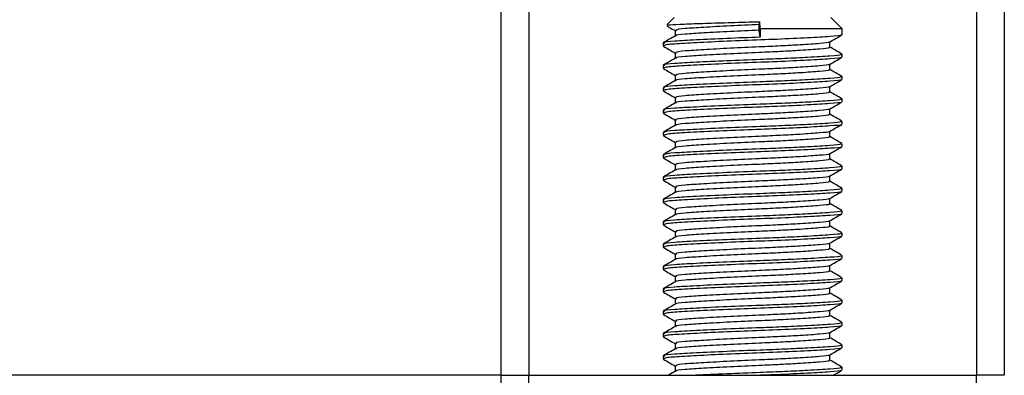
# Model space of a CAD drawing. Header units: millimetres. Extents: x 0 to 420, y 0 to 297.
# Tile 32 of 80: x 181.21 to 190.79, y 181.83 to 185.29. Entities that reach past the tile are written whole.
import ezdxf

# ---------------------------------------------------------------- set-up
doc = ezdxf.new("R2010")
doc.units = ezdxf.units.MM

msp = doc.modelspace()

# ---------------------------------------------------------------- linework, layer by layer
at = {"color": 7, "linetype": 'Continuous', "lineweight": 25}
for p, q in [((185.889, 251.5066), (185.889, 181.8293)), ((186.1612, 251.5066), (186.1612, 181.8293)), ((190.516, 251.5066), (190.516, 181.8293)), ((190.7882, 251.5066), (190.7882, 181.8293)), ((187.5765, 185.3132), (187.5058, 185.2425)), ((188.4039, 185.2452), (188.4081, 185.2733)), ((188.4141, 185.2043), (188.4081, 185.2733)), ((189.2095, 185.2043), (189.1007, 185.3132)), ((187.5855, 185.1875), (187.5855, 185.1346)), ((188.4039, 185.1907), (188.4039, 185.2452)), ((188.4141, 185.1227), (188.4039, 185.1907)), ((188.4141, 185.2043), (188.4141, 185.1227)), ((189.2095, 185.2043), (188.4141, 185.2043)), ((189.2095, 185.1468), (189.2095, 185.2043)), ((189.0917, 185.0242), (189.0917, 185.0773)), ((187.4676, 185.0652), (187.4676, 185.0379)), ((187.4688, 185.036), (187.4762, 185.0347)), ((187.5855, 184.9698), (187.5855, 184.9169)), ((189.2095, 184.929), (189.2095, 184.9562)), ((187.4676, 184.8474), (187.4676, 184.8201)), ((187.4688, 184.8182), (187.4762, 184.817)), ((189.0917, 184.8065), (189.0917, 184.8595)), ((187.5855, 184.752), (187.5855, 184.6992)), ((189.2095, 184.7113), (189.2095, 184.7385)), ((187.4676, 184.6297), (187.4676, 184.6024)), ((187.4688, 184.6005), (187.4762, 184.5993)), ((189.0917, 184.5887), (189.0917, 184.6418)), ((187.5855, 184.5343), (187.5855, 184.4814)), ((189.2095, 184.4935), (189.2095, 184.5208)), ((187.4676, 184.412), (187.4676, 184.3846)), ((189.0917, 184.371), (189.0917, 184.4241)), ((187.4688, 184.3827), (187.4762, 184.3815)), ((187.5855, 184.3165), (187.5855, 184.2637)), ((189.2095, 184.2758), (189.2095, 184.303)), ((187.4676, 184.1942), (187.4676, 184.1669)), ((187.4688, 184.165), (187.4762, 184.1638)), ((189.0917, 184.1532), (189.0917, 184.2063)), ((187.5855, 184.0988), (187.5855, 184.0459)), ((189.2095, 184.0581), (189.2095, 184.0853)), ((187.4676, 183.9765), (187.4676, 183.9491)), ((187.4688, 183.9472), (187.4762, 183.946)), ((189.0917, 183.9355), (189.0917, 183.9886)), ((187.5855, 183.8811), (187.5855, 183.8282)), ((189.2095, 183.8403), (189.2095, 183.8675)), ((187.4676, 183.7587), (187.4676, 183.7314)), ((189.0917, 183.7178), (189.0917, 183.7708)), ((187.4688, 183.7295), (187.4762, 183.7283)), ((187.5855, 183.6633), (187.5855, 183.6105)), ((189.2095, 183.6226), (189.2095, 183.6498)), ((189.0917, 183.5), (189.0917, 183.5531)), ((187.4676, 183.541), (187.4676, 183.5137)), ((187.4688, 183.5118), (187.4762, 183.5106)), ((187.5855, 183.4456), (187.5855, 183.3927)), ((189.2095, 183.4048), (189.2095, 183.4321)), ((187.4676, 183.3232), (187.4676, 183.2959)), ((187.4688, 183.294), (187.4762, 183.2928)), ((189.0917, 183.2823), (189.0917, 183.3353)), ((187.5855, 183.2278), (187.5855, 183.175)), ((189.2095, 183.1871), (189.2095, 183.2143)), ((187.4676, 183.1055), (187.4676, 183.0782)), ((187.4688, 183.0763), (187.4762, 183.0751)), ((189.0917, 183.0645), (189.0917, 183.1176)), ((187.5855, 183.0101), (187.5855, 182.9572)), ((189.2095, 182.9694), (189.2095, 182.9966)), ((187.4676, 182.8878), (187.4676, 182.8604)), ((189.0917, 182.8468), (189.0917, 182.8999)), ((187.4688, 182.8585), (187.4762, 182.8573)), ((187.5855, 182.7924), (187.5855, 182.7395)), ((189.2095, 182.7516), (189.2095, 182.7788)), ((189.0917, 182.6291), (189.0917, 182.6821)), ((187.4676, 182.67), (187.4676, 182.6427)), ((187.4688, 182.6408), (187.4762, 182.6396)), ((187.5855, 182.5746), (187.5855, 182.5217)), ((189.2095, 182.5339), (189.2095, 182.5611)), ((187.4676, 182.4523), (187.4676, 182.425)), ((187.4688, 182.4231), (187.4762, 182.4219)), ((189.0917, 182.4113), (189.0917, 182.4644)), ((187.5855, 182.3569), (187.5855, 182.304)), ((189.2095, 182.3161), (189.2095, 182.3434)), ((187.4676, 182.2345), (187.4676, 182.2072)), ((187.4688, 182.2053), (187.4762, 182.2041)), ((189.0917, 182.1936), (189.0917, 182.2466)), ((187.5855, 182.1391), (187.5855, 182.0863)), ((189.2095, 182.0984), (189.2095, 182.1256)), ((187.4676, 182.0168), (187.4676, 181.9895)), ((189.0917, 181.9758), (189.0917, 182.0289)), ((187.4688, 181.9876), (187.4762, 181.9864)), ((187.5855, 181.9214), (187.5855, 181.8685)), ((185.889, 181.8293), (94.111, 181.8293)), ((185.889, 181.8293), (185.889, 181.5898)), ((185.889, 181.8293), (186.1612, 181.8293)), ((186.1612, 181.6116), (186.1612, 181.8293)), ((186.1612, 181.8293), (190.516, 181.8293)), ((189.2095, 181.8807), (189.2095, 181.9079)), ((190.7882, 181.8293), (190.516, 181.8293)), ((190.516, 181.6116), (190.516, 181.8293))]:
    msp.add_line(p, q, dxfattribs=at)
for points, knots in [([(187.5114, 185.2369), (187.5121, 185.2385), (187.5139, 185.2426), (187.6225, 185.2492), (187.812, 185.2561), (188.0622, 185.2641), (188.2705, 185.2699), (188.3847, 185.2728), (188.4081, 185.2733)], [0, 0, 0, 0, 0.127965, 0.3355013, 0.5431564, 0.74606, 0.9478924, 1, 1, 1, 1]), ([(187.5051, 185.2327), (187.5135, 185.2279), (187.5402, 185.2124), (187.567, 185.1968), (187.5855, 185.1862)], [0, 0, 0, 0, 0.31059, 1, 1, 1, 1]), ([(188.4039, 185.1907), (188.3087, 185.1865), (188.1158, 185.178), (187.8553, 185.1636), (187.6744, 185.1517), (187.5853, 185.142), (187.5937, 185.1368), (187.5947, 185.1362)], [0, 0, 0, 0, 0.239775, 0.486227, 0.72316, 0.966201, 1, 1, 1, 1]), ([(188.4039, 185.2452), (188.3087, 185.241), (188.1157, 185.2325), (187.8559, 185.2181), (187.6723, 185.2061), (187.5816, 185.1954), (187.5948, 185.1892), (187.5983, 185.1876)], [0, 0, 0, 0, 0.227473, 0.46128, 0.686057, 0.916629, 1, 1, 1, 1]), ([(187.588, 185.1361), (187.5683, 185.1247), (187.5289, 185.1019), (187.4895, 185.0791), (187.4698, 185.0676)], [0, 0, 0, 0, 0.499899, 1, 1, 1, 1]), ([(188.4141, 185.1227), (188.304, 185.1185), (188.0808, 185.11), (187.7803, 185.0956), (187.5681, 185.0836), (187.4633, 185.073), (187.4784, 185.0668), (187.4824, 185.0652)], [0, 0, 0, 0, 0.227753, 0.46184, 0.686896, 0.917748, 1, 1, 1, 1]), ([(189.1972, 185.1436), (189.1984, 185.1428), (189.2069, 185.1376), (189.1016, 185.1291), (188.8894, 185.1156), (188.5861, 185.1015), (188.2507, 185.0897), (187.9262, 185.0757), (187.6647, 185.0622), (187.495, 185.0507), (187.4816, 185.042), (187.4752, 185.0379)], [0, 0, 0, 0, 0.020946, 0.143106, 0.268332, 0.394812, 0.516438, 0.642835, 0.768197, 0.890263, 1, 1, 1, 1]), ([(189.088, 185.0751), (189.1077, 185.0865), (189.1471, 185.1094), (189.1865, 185.1322), (189.2062, 185.1436)], [0, 0, 0, 0, 0.4999098, 1, 1, 1, 1]), ([(187.471, 185.0347), (187.4907, 185.0233), (187.5288, 185.0012), (187.567, 184.9791), (187.5855, 184.9684)], [0, 0, 0, 0, 0.516356, 1, 1, 1, 1]), ([(189.0783, 185.0242), (189.0816, 185.0224), (189.0934, 185.016), (189.0004, 185.0066), (188.8293, 184.9942), (188.6169, 184.9824), (188.3819, 184.972), (188.1153, 184.9603), (187.8554, 184.9459), (187.6743, 184.9339), (187.5853, 184.9243), (187.5937, 184.9191), (187.5947, 184.9184)], [0, 0, 0, 0, 0.049091, 0.171096, 0.296168, 0.392313, 0.485201, 0.608637, 0.73551, 0.857483, 0.9826, 1, 1, 1, 1]), ([(189.0814, 185.0751), (189.0822, 185.0745), (189.0889, 185.0694), (188.998, 185.061), (188.8298, 185.0486), (188.6168, 185.0368), (188.3819, 185.0264), (188.1152, 185.0147), (187.856, 185.0003), (187.6723, 184.9883), (187.5817, 184.9777), (187.5948, 184.9715), (187.5983, 184.9698)], [0, 0, 0, 0, 0.017009, 0.139543, 0.265156, 0.361718, 0.455008, 0.578979, 0.706402, 0.828904, 0.954563, 1, 1, 1, 1]), ([(189.2074, 184.9588), (189.1877, 184.9702), (189.1491, 184.9925), (189.1105, 185.0149), (189.0917, 185.0258)], [0, 0, 0, 0, 0.51126, 1, 1, 1, 1]), ([(187.588, 184.9184), (187.5683, 184.907), (187.5289, 184.8841), (187.4895, 184.8613), (187.4698, 184.8499)], [0, 0, 0, 0, 0.499899, 1, 1, 1, 1]), ([(189.194, 184.9562), (189.1979, 184.9544), (189.2116, 184.948), (189.104, 184.9385), (188.9061, 184.9261), (188.6604, 184.9144), (188.3887, 184.9039), (188.0802, 184.8922), (187.7804, 184.8779), (187.5681, 184.8659), (187.4633, 184.8552), (187.4784, 184.8491), (187.4824, 184.8474)], [0, 0, 0, 0, 0.048267, 0.166987, 0.288688, 0.38224, 0.472626, 0.592737, 0.716189, 0.834877, 0.956623, 1, 1, 1, 1]), ([(189.1972, 184.9259), (189.1984, 184.9251), (189.2069, 184.9198), (189.1016, 184.9113), (188.8894, 184.8978), (188.5861, 184.8838), (188.2507, 184.872), (187.9262, 184.8579), (187.6647, 184.8444), (187.495, 184.8329), (187.4816, 184.8242), (187.4752, 184.8201)], [0, 0, 0, 0, 0.020946, 0.143106, 0.268332, 0.394812, 0.516438, 0.642835, 0.768197, 0.890263, 1, 1, 1, 1]), ([(189.088, 184.8574), (189.1077, 184.8688), (189.1471, 184.8916), (189.1865, 184.9144), (189.2062, 184.9258)], [0, 0, 0, 0, 0.49991, 1, 1, 1, 1]), ([(187.471, 184.817), (187.4907, 184.8056), (187.5288, 184.7835), (187.567, 184.7614), (187.5855, 184.7507)], [0, 0, 0, 0, 0.5163558, 1, 1, 1, 1]), ([(189.0783, 184.8065), (189.0816, 184.8047), (189.0934, 184.7983), (189.0004, 184.7888), (188.8293, 184.7764), (188.6169, 184.7647), (188.3819, 184.7543), (188.1153, 184.7425), (187.8554, 184.7282), (187.6743, 184.7162), (187.5853, 184.7065), (187.5937, 184.7013), (187.5947, 184.7007)], [0, 0, 0, 0, 0.049091, 0.171096, 0.296168, 0.392313, 0.485201, 0.608637, 0.73551, 0.857483, 0.9826, 1, 1, 1, 1]), ([(189.0814, 184.8574), (189.0822, 184.8568), (189.0889, 184.8516), (188.998, 184.8433), (188.8298, 184.8309), (188.6168, 184.8191), (188.3819, 184.8087), (188.1152, 184.797), (187.856, 184.7826), (187.6723, 184.7706), (187.5817, 184.7599), (187.5948, 184.7537), (187.5983, 184.7521)], [0, 0, 0, 0, 0.017009, 0.139543, 0.265156, 0.361718, 0.455008, 0.578979, 0.706402, 0.828904, 0.954563, 1, 1, 1, 1]), ([(189.2074, 184.741), (189.1877, 184.7524), (189.1491, 184.7748), (189.1105, 184.7971), (189.0917, 184.808)], [0, 0, 0, 0, 0.51126, 1, 1, 1, 1]), ([(187.588, 184.7007), (187.5683, 184.6892), (187.5289, 184.6664), (187.4895, 184.6436), (187.4698, 184.6322)], [0, 0, 0, 0, 0.499899, 1, 1, 1, 1]), ([(189.194, 184.7385), (189.1979, 184.7367), (189.2116, 184.7303), (189.104, 184.7208), (188.9061, 184.7084), (188.6604, 184.6966), (188.3887, 184.6862), (188.0802, 184.6745), (187.7804, 184.6601), (187.5681, 184.6481), (187.4633, 184.6375), (187.4784, 184.6313), (187.4824, 184.6297)], [0, 0, 0, 0, 0.048267, 0.166987, 0.288688, 0.38224, 0.472626, 0.592737, 0.716189, 0.834877, 0.956623, 1, 1, 1, 1]), ([(189.1972, 184.7081), (189.1984, 184.7074), (189.2069, 184.7021), (189.1016, 184.6936), (188.8894, 184.6801), (188.5861, 184.666), (188.2507, 184.6542), (187.9262, 184.6402), (187.6647, 184.6267), (187.495, 184.6152), (187.4816, 184.6065), (187.4752, 184.6024)], [0, 0, 0, 0, 0.020946, 0.143106, 0.268332, 0.394812, 0.516438, 0.642835, 0.768197, 0.890263, 1, 1, 1, 1]), ([(189.088, 184.6396), (189.1077, 184.6511), (189.1471, 184.6739), (189.1865, 184.6967), (189.2062, 184.7081)], [0, 0, 0, 0, 0.49991, 1, 1, 1, 1]), ([(187.471, 184.5992), (187.4907, 184.5878), (187.5288, 184.5657), (187.567, 184.5436), (187.5855, 184.5329)], [0, 0, 0, 0, 0.516356, 1, 1, 1, 1]), ([(189.0814, 184.6396), (189.0822, 184.639), (189.0889, 184.6339), (188.998, 184.6256), (188.8298, 184.6131), (188.6168, 184.6014), (188.3819, 184.5909), (188.1152, 184.5792), (187.856, 184.5649), (187.6723, 184.5529), (187.5817, 184.5422), (187.5948, 184.536), (187.5983, 184.5344)], [0, 0, 0, 0, 0.0170089, 0.1395429, 0.2651564, 0.3617182, 0.4550083, 0.5789794, 0.7064021, 0.8289037, 0.9545634, 1, 1, 1, 1]), ([(189.194, 184.5208), (189.1979, 184.5189), (189.2116, 184.5125), (189.104, 184.5031), (188.9061, 184.4907), (188.6604, 184.4789), (188.3887, 184.4685), (188.0802, 184.4567), (187.7804, 184.4424), (187.5681, 184.4304), (187.4633, 184.4197), (187.4784, 184.4136), (187.4824, 184.412)], [0, 0, 0, 0, 0.048267, 0.166987, 0.288688, 0.38224, 0.472626, 0.592737, 0.716189, 0.834877, 0.956623, 1, 1, 1, 1]), ([(189.0783, 184.5888), (189.0816, 184.5869), (189.0934, 184.5806), (189.0004, 184.5711), (188.8293, 184.5587), (188.6169, 184.5469), (188.3819, 184.5365), (188.1153, 184.5248), (187.8554, 184.5104), (187.6743, 184.4984), (187.5853, 184.4888), (187.5937, 184.4836), (187.5947, 184.483)], [0, 0, 0, 0, 0.0490909, 0.1710963, 0.2961678, 0.392313, 0.4852006, 0.6086368, 0.7355098, 0.8574829, 0.9826005, 1, 1, 1, 1]), ([(189.2074, 184.5233), (189.1877, 184.5347), (189.1491, 184.557), (189.1105, 184.5794), (189.0917, 184.5903)], [0, 0, 0, 0, 0.51126, 1, 1, 1, 1]), ([(187.588, 184.4829), (187.5683, 184.4715), (187.5289, 184.4487), (187.4895, 184.4258), (187.4698, 184.4144)], [0, 0, 0, 0, 0.499899, 1, 1, 1, 1]), ([(189.1972, 184.4904), (189.1984, 184.4896), (189.2069, 184.4843), (189.1016, 184.4759), (188.8894, 184.4623), (188.5861, 184.4483), (188.2507, 184.4365), (187.9262, 184.4224), (187.6647, 184.4089), (187.495, 184.3974), (187.4816, 184.3887), (187.4752, 184.3846)], [0, 0, 0, 0, 0.020946, 0.143106, 0.268332, 0.394812, 0.516438, 0.642835, 0.768197, 0.890263, 1, 1, 1, 1]), ([(189.0814, 184.4219), (189.0822, 184.4213), (189.0889, 184.4161), (188.998, 184.4078), (188.8298, 184.3954), (188.6168, 184.3836), (188.3819, 184.3732), (188.1152, 184.3615), (187.856, 184.3471), (187.6723, 184.3351), (187.5817, 184.3245), (187.5948, 184.3183), (187.5983, 184.3166)], [0, 0, 0, 0, 0.0170089, 0.1395429, 0.2651564, 0.3617182, 0.4550083, 0.5789794, 0.7064021, 0.8289037, 0.9545634, 1, 1, 1, 1]), ([(189.088, 184.4219), (189.1077, 184.4333), (189.1471, 184.4561), (189.1865, 184.479), (189.2062, 184.4904)], [0, 0, 0, 0, 0.49991, 1, 1, 1, 1]), ([(187.471, 184.3815), (187.4907, 184.3701), (187.5288, 184.348), (187.567, 184.3259), (187.5855, 184.3152)], [0, 0, 0, 0, 0.516356, 1, 1, 1, 1]), ([(189.0783, 184.371), (189.0816, 184.3692), (189.0934, 184.3628), (189.0004, 184.3534), (188.8293, 184.341), (188.6169, 184.3292), (188.3819, 184.3188), (188.1153, 184.307), (187.8554, 184.2927), (187.6743, 184.2807), (187.5853, 184.271), (187.5937, 184.2659), (187.5947, 184.2652)], [0, 0, 0, 0, 0.049091, 0.171096, 0.296168, 0.392313, 0.485201, 0.608637, 0.73551, 0.857483, 0.9826, 1, 1, 1, 1]), ([(189.2074, 184.3055), (189.1877, 184.317), (189.1491, 184.3393), (189.1105, 184.3616), (189.0917, 184.3725)], [0, 0, 0, 0, 0.51126, 1, 1, 1, 1]), ([(187.588, 184.2652), (187.5683, 184.2538), (187.5289, 184.2309), (187.4895, 184.2081), (187.4698, 184.1967)], [0, 0, 0, 0, 0.499899, 1, 1, 1, 1]), ([(189.194, 184.303), (189.1979, 184.3012), (189.2116, 184.2948), (189.104, 184.2853), (188.9061, 184.2729), (188.6604, 184.2611), (188.3887, 184.2507), (188.0802, 184.239), (187.7804, 184.2246), (187.5681, 184.2126), (187.4633, 184.202), (187.4784, 184.1958), (187.4824, 184.1942)], [0, 0, 0, 0, 0.048267, 0.166987, 0.288688, 0.38224, 0.472626, 0.592737, 0.716189, 0.834877, 0.956623, 1, 1, 1, 1]), ([(189.1972, 184.2726), (189.1984, 184.2719), (189.2069, 184.2666), (189.1016, 184.2581), (188.8894, 184.2446), (188.5861, 184.2305), (188.2507, 184.2187), (187.9262, 184.2047), (187.6647, 184.1912), (187.495, 184.1797), (187.4816, 184.171), (187.4752, 184.1669)], [0, 0, 0, 0, 0.020946, 0.1431057, 0.2683321, 0.3948123, 0.5164381, 0.6428345, 0.7681974, 0.8902633, 1, 1, 1, 1]), ([(189.088, 184.2042), (189.1077, 184.2156), (189.1471, 184.2384), (189.1865, 184.2612), (189.2062, 184.2726)], [0, 0, 0, 0, 0.49991, 1, 1, 1, 1]), ([(187.471, 184.1638), (187.4907, 184.1523), (187.5288, 184.1302), (187.567, 184.1081), (187.5855, 184.0974)], [0, 0, 0, 0, 0.516356, 1, 1, 1, 1]), ([(189.0783, 184.1533), (189.0816, 184.1514), (189.0934, 184.1451), (189.0004, 184.1356), (188.8293, 184.1232), (188.6169, 184.1114), (188.3819, 184.101), (188.1153, 184.0893), (187.8554, 184.0749), (187.6743, 184.0629), (187.5853, 184.0533), (187.5937, 184.0481), (187.5947, 184.0475)], [0, 0, 0, 0, 0.049091, 0.171096, 0.296168, 0.392313, 0.485201, 0.608637, 0.73551, 0.857483, 0.9826, 1, 1, 1, 1]), ([(189.0814, 184.2042), (189.0822, 184.2035), (189.0889, 184.1984), (188.998, 184.1901), (188.8298, 184.1776), (188.6168, 184.1659), (188.3819, 184.1555), (188.1152, 184.1437), (187.856, 184.1294), (187.6723, 184.1174), (187.5817, 184.1067), (187.5948, 184.1005), (187.5983, 184.0989)], [0, 0, 0, 0, 0.017009, 0.139543, 0.265156, 0.361718, 0.455008, 0.578979, 0.706402, 0.828904, 0.954563, 1, 1, 1, 1]), ([(189.2074, 184.0878), (189.1877, 184.0992), (189.1491, 184.1215), (189.1105, 184.1439), (189.0917, 184.1548)], [0, 0, 0, 0, 0.51126, 1, 1, 1, 1]), ([(187.588, 184.0474), (187.5683, 184.036), (187.5289, 184.0132), (187.4895, 183.9903), (187.4698, 183.9789)], [0, 0, 0, 0, 0.499899, 1, 1, 1, 1]), ([(189.194, 184.0853), (189.1979, 184.0834), (189.2116, 184.077), (189.104, 184.0676), (188.9061, 184.0552), (188.6604, 184.0434), (188.3887, 184.033), (188.0802, 184.0213), (187.7804, 184.0069), (187.5681, 183.9949), (187.4633, 183.9843), (187.4784, 183.9781), (187.4824, 183.9765)], [0, 0, 0, 0, 0.048267, 0.166987, 0.288688, 0.38224, 0.472626, 0.592737, 0.716189, 0.834877, 0.956623, 1, 1, 1, 1]), ([(189.1972, 184.0549), (189.1984, 184.0541), (189.2069, 184.0488), (189.1016, 184.0404), (188.8894, 184.0269), (188.5861, 184.0128), (188.2507, 184.001), (187.9262, 183.987), (187.6647, 183.9735), (187.495, 183.962), (187.4816, 183.9533), (187.4752, 183.9491)], [0, 0, 0, 0, 0.020946, 0.143106, 0.268332, 0.394812, 0.516438, 0.642835, 0.768197, 0.890263, 1, 1, 1, 1]), ([(189.088, 183.9864), (189.1077, 183.9978), (189.1471, 184.0207), (189.1865, 184.0435), (189.2062, 184.0549)], [0, 0, 0, 0, 0.49991, 1, 1, 1, 1]), ([(187.471, 183.946), (187.4907, 183.9346), (187.5288, 183.9125), (187.567, 183.8904), (187.5855, 183.8797)], [0, 0, 0, 0, 0.516356, 1, 1, 1, 1]), ([(189.0783, 183.9355), (189.0816, 183.9337), (189.0934, 183.9273), (189.0004, 183.9179), (188.8293, 183.9055), (188.6169, 183.8937), (188.3819, 183.8833), (188.1153, 183.8716), (187.8554, 183.8572), (187.6743, 183.8452), (187.5853, 183.8356), (187.5937, 183.8304), (187.5947, 183.8297)], [0, 0, 0, 0, 0.0490909, 0.1710963, 0.2961678, 0.392313, 0.4852006, 0.6086368, 0.7355098, 0.8574829, 0.9826005, 1, 1, 1, 1]), ([(189.0814, 183.9864), (189.0822, 183.9858), (189.0889, 183.9807), (188.998, 183.9723), (188.8298, 183.9599), (188.6168, 183.9481), (188.3819, 183.9377), (188.1152, 183.926), (187.856, 183.9116), (187.6723, 183.8996), (187.5817, 183.889), (187.5948, 183.8828), (187.5983, 183.8811)], [0, 0, 0, 0, 0.0170089, 0.1395429, 0.2651564, 0.3617182, 0.4550083, 0.5789794, 0.7064021, 0.8289037, 0.9545634, 1, 1, 1, 1]), ([(189.2074, 183.8701), (189.1877, 183.8815), (189.1491, 183.9038), (189.1105, 183.9261), (189.0917, 183.9371)], [0, 0, 0, 0, 0.5112595, 1, 1, 1, 1]), ([(189.194, 183.8675), (189.1979, 183.8657), (189.2116, 183.8593), (189.104, 183.8498), (188.9061, 183.8374), (188.6604, 183.8256), (188.3887, 183.8152), (188.0802, 183.8035), (187.7804, 183.7892), (187.5681, 183.7772), (187.4633, 183.7665), (187.4784, 183.7604), (187.4824, 183.7587)], [0, 0, 0, 0, 0.048267, 0.166987, 0.288688, 0.38224, 0.472626, 0.592737, 0.716189, 0.834877, 0.956623, 1, 1, 1, 1]), ([(189.1972, 183.8372), (189.1984, 183.8364), (189.2069, 183.8311), (189.1016, 183.8226), (188.8894, 183.8091), (188.5861, 183.7951), (188.2507, 183.7833), (187.9262, 183.7692), (187.6647, 183.7557), (187.495, 183.7442), (187.4816, 183.7355), (187.4752, 183.7314)], [0, 0, 0, 0, 0.020946, 0.143106, 0.268332, 0.394812, 0.516438, 0.642835, 0.768197, 0.890263, 1, 1, 1, 1]), ([(189.088, 183.7687), (189.1077, 183.7801), (189.1471, 183.8029), (189.1865, 183.8257), (189.2062, 183.8371)], [0, 0, 0, 0, 0.49991, 1, 1, 1, 1]), ([(187.588, 183.8297), (187.5683, 183.8183), (187.5289, 183.7954), (187.4895, 183.7726), (187.4698, 183.7612)], [0, 0, 0, 0, 0.499899, 1, 1, 1, 1]), ([(189.0814, 183.7687), (189.0822, 183.7681), (189.0889, 183.7629), (188.998, 183.7546), (188.8298, 183.7422), (188.6168, 183.7304), (188.3819, 183.72), (188.1152, 183.7083), (187.856, 183.6939), (187.6723, 183.6819), (187.5817, 183.6712), (187.5948, 183.665), (187.5983, 183.6634)], [0, 0, 0, 0, 0.017009, 0.139543, 0.265156, 0.361718, 0.455008, 0.578979, 0.706402, 0.828904, 0.954563, 1, 1, 1, 1]), ([(187.471, 183.7283), (187.4907, 183.7169), (187.5288, 183.6948), (187.567, 183.6727), (187.5855, 183.662)], [0, 0, 0, 0, 0.516356, 1, 1, 1, 1]), ([(189.194, 183.6498), (189.1979, 183.648), (189.2116, 183.6416), (189.104, 183.6321), (188.9061, 183.6197), (188.6604, 183.6079), (188.3887, 183.5975), (188.0802, 183.5858), (187.7804, 183.5714), (187.5681, 183.5594), (187.4633, 183.5488), (187.4784, 183.5426), (187.4824, 183.541)], [0, 0, 0, 0, 0.048267, 0.166987, 0.288688, 0.38224, 0.472626, 0.592737, 0.716189, 0.834877, 0.956623, 1, 1, 1, 1]), ([(189.0783, 183.7178), (189.0816, 183.716), (189.0934, 183.7096), (189.0004, 183.7001), (188.8293, 183.6877), (188.6169, 183.676), (188.3819, 183.6655), (188.1153, 183.6538), (187.8554, 183.6395), (187.6743, 183.6275), (187.5853, 183.6178), (187.5937, 183.6126), (187.5947, 183.612)], [0, 0, 0, 0, 0.0490909, 0.1710963, 0.2961678, 0.392313, 0.4852006, 0.6086368, 0.7355098, 0.8574829, 0.9826005, 1, 1, 1, 1]), ([(189.2074, 183.6523), (189.1877, 183.6637), (189.1491, 183.6861), (189.1105, 183.7084), (189.0917, 183.7193)], [0, 0, 0, 0, 0.51126, 1, 1, 1, 1]), ([(187.588, 183.6119), (187.5683, 183.6005), (187.5289, 183.5777), (187.4895, 183.5549), (187.4698, 183.5434)], [0, 0, 0, 0, 0.499899, 1, 1, 1, 1]), ([(189.1972, 183.6194), (189.1984, 183.6186), (189.2069, 183.6134), (189.1016, 183.6049), (188.8894, 183.5914), (188.5861, 183.5773), (188.2507, 183.5655), (187.9262, 183.5515), (187.6647, 183.538), (187.495, 183.5265), (187.4816, 183.5178), (187.4752, 183.5137)], [0, 0, 0, 0, 0.020946, 0.1431057, 0.2683321, 0.3948123, 0.5164381, 0.6428345, 0.7681974, 0.8902633, 1, 1, 1, 1]), ([(189.0814, 183.5509), (189.0822, 183.5503), (189.0889, 183.5452), (188.998, 183.5369), (188.8298, 183.5244), (188.6168, 183.5126), (188.3819, 183.5022), (188.1152, 183.4905), (187.856, 183.4762), (187.6723, 183.4642), (187.5817, 183.4535), (187.5948, 183.4473), (187.5983, 183.4457)], [0, 0, 0, 0, 0.017009, 0.139543, 0.265156, 0.361718, 0.455008, 0.578979, 0.706402, 0.828904, 0.954563, 1, 1, 1, 1]), ([(189.088, 183.5509), (189.1077, 183.5623), (189.1471, 183.5852), (189.1865, 183.608), (189.2062, 183.6194)], [0, 0, 0, 0, 0.49991, 1, 1, 1, 1]), ([(187.471, 183.5105), (187.4907, 183.4991), (187.5288, 183.477), (187.567, 183.4549), (187.5855, 183.4442)], [0, 0, 0, 0, 0.516356, 1, 1, 1, 1]), ([(189.0783, 183.5), (189.0816, 183.4982), (189.0934, 183.4918), (189.0004, 183.4824), (188.8293, 183.47), (188.6169, 183.4582), (188.3819, 183.4478), (188.1153, 183.4361), (187.8554, 183.4217), (187.6743, 183.4097), (187.5853, 183.4001), (187.5937, 183.3949), (187.5947, 183.3943)], [0, 0, 0, 0, 0.049091, 0.171096, 0.296168, 0.392313, 0.485201, 0.608637, 0.73551, 0.857483, 0.9826, 1, 1, 1, 1]), ([(189.2074, 183.4346), (189.1877, 183.446), (189.1491, 183.4683), (189.1105, 183.4907), (189.0917, 183.5016)], [0, 0, 0, 0, 0.51126, 1, 1, 1, 1]), ([(187.588, 183.3942), (187.5683, 183.3828), (187.5289, 183.3599), (187.4895, 183.3371), (187.4698, 183.3257)], [0, 0, 0, 0, 0.499899, 1, 1, 1, 1]), ([(189.194, 183.4321), (189.1979, 183.4302), (189.2116, 183.4238), (189.104, 183.4143), (188.9061, 183.402), (188.6604, 183.3902), (188.3887, 183.3798), (188.0802, 183.368), (187.7804, 183.3537), (187.5681, 183.3417), (187.4633, 183.331), (187.4784, 183.3249), (187.4824, 183.3232)], [0, 0, 0, 0, 0.048267, 0.166987, 0.288688, 0.38224, 0.472626, 0.592737, 0.716189, 0.834877, 0.956623, 1, 1, 1, 1]), ([(189.1972, 183.4017), (189.1984, 183.4009), (189.2069, 183.3956), (189.1016, 183.3872), (188.8894, 183.3736), (188.5861, 183.3596), (188.2507, 183.3478), (187.9262, 183.3337), (187.6647, 183.3202), (187.495, 183.3087), (187.4816, 183.3), (187.4752, 183.2959)], [0, 0, 0, 0, 0.020946, 0.143106, 0.268332, 0.394812, 0.516438, 0.642835, 0.768197, 0.890263, 1, 1, 1, 1]), ([(189.088, 183.3332), (189.1077, 183.3446), (189.1471, 183.3674), (189.1865, 183.3902), (189.2062, 183.4017)], [0, 0, 0, 0, 0.49991, 1, 1, 1, 1]), ([(187.471, 183.2928), (187.4907, 183.2814), (187.5288, 183.2593), (187.567, 183.2372), (187.5855, 183.2265)], [0, 0, 0, 0, 0.516356, 1, 1, 1, 1]), ([(189.0783, 183.2823), (189.0816, 183.2805), (189.0934, 183.2741), (189.0004, 183.2647), (188.8293, 183.2523), (188.6169, 183.2405), (188.3819, 183.2301), (188.1153, 183.2183), (187.8554, 183.204), (187.6743, 183.192), (187.5853, 183.1823), (187.5937, 183.1772), (187.5947, 183.1765)], [0, 0, 0, 0, 0.049091, 0.171096, 0.296168, 0.392313, 0.485201, 0.608637, 0.73551, 0.857483, 0.9826, 1, 1, 1, 1]), ([(189.0814, 183.3332), (189.0822, 183.3326), (189.0889, 183.3274), (188.998, 183.3191), (188.8298, 183.3067), (188.6168, 183.2949), (188.3819, 183.2845), (188.1152, 183.2728), (187.856, 183.2584), (187.6723, 183.2464), (187.5817, 183.2358), (187.5948, 183.2296), (187.5983, 183.2279)], [0, 0, 0, 0, 0.017009, 0.139543, 0.265156, 0.361718, 0.455008, 0.578979, 0.706402, 0.828904, 0.954563, 1, 1, 1, 1]), ([(189.2074, 183.2168), (189.1877, 183.2282), (189.1491, 183.2506), (189.1105, 183.2729), (189.0917, 183.2838)], [0, 0, 0, 0, 0.51126, 1, 1, 1, 1]), ([(187.588, 183.1765), (187.5683, 183.165), (187.5289, 183.1422), (187.4895, 183.1194), (187.4698, 183.108)], [0, 0, 0, 0, 0.499899, 1, 1, 1, 1]), ([(189.194, 183.2143), (189.1979, 183.2125), (189.2116, 183.2061), (189.104, 183.1966), (188.9061, 183.1842), (188.6604, 183.1724), (188.3887, 183.162), (188.0802, 183.1503), (187.7804, 183.1359), (187.5681, 183.1239), (187.4633, 183.1133), (187.4784, 183.1071), (187.4824, 183.1055)], [0, 0, 0, 0, 0.048267, 0.166987, 0.288688, 0.38224, 0.472626, 0.592737, 0.716189, 0.834877, 0.956623, 1, 1, 1, 1]), ([(189.1972, 183.1839), (189.1984, 183.1832), (189.2069, 183.1779), (189.1016, 183.1694), (188.8894, 183.1559), (188.5861, 183.1418), (188.2507, 183.13), (187.9262, 183.116), (187.6647, 183.1025), (187.495, 183.091), (187.4816, 183.0823), (187.4752, 183.0782)], [0, 0, 0, 0, 0.020946, 0.143106, 0.268332, 0.394812, 0.516438, 0.642835, 0.768197, 0.890263, 1, 1, 1, 1]), ([(189.088, 183.1155), (189.1077, 183.1269), (189.1471, 183.1497), (189.1865, 183.1725), (189.2062, 183.1839)], [0, 0, 0, 0, 0.49991, 1, 1, 1, 1]), ([(187.471, 183.075), (187.4907, 183.0636), (187.5288, 183.0415), (187.567, 183.0194), (187.5855, 183.0087)], [0, 0, 0, 0, 0.516356, 1, 1, 1, 1]), ([(189.0783, 183.0646), (189.0816, 183.0627), (189.0934, 183.0564), (189.0004, 183.0469), (188.8293, 183.0345), (188.6169, 183.0227), (188.3819, 183.0123), (188.1153, 183.0006), (187.8554, 182.9862), (187.6743, 182.9742), (187.5853, 182.9646), (187.5937, 182.9594), (187.5947, 182.9588)], [0, 0, 0, 0, 0.049091, 0.171096, 0.296168, 0.392313, 0.485201, 0.608637, 0.73551, 0.857483, 0.9826, 1, 1, 1, 1]), ([(189.0814, 183.1155), (189.0822, 183.1148), (189.0889, 183.1097), (188.998, 183.1014), (188.8298, 183.0889), (188.6168, 183.0772), (188.3819, 183.0668), (188.1152, 183.055), (187.856, 183.0407), (187.6723, 183.0287), (187.5817, 183.018), (187.5948, 183.0118), (187.5983, 183.0102)], [0, 0, 0, 0, 0.017009, 0.139543, 0.265156, 0.361718, 0.455008, 0.578979, 0.706402, 0.828904, 0.954563, 1, 1, 1, 1]), ([(189.2074, 182.9991), (189.1877, 183.0105), (189.1491, 183.0328), (189.1105, 183.0552), (189.0917, 183.0661)], [0, 0, 0, 0, 0.51126, 1, 1, 1, 1]), ([(189.194, 182.9966), (189.1979, 182.9947), (189.2116, 182.9883), (189.104, 182.9789), (188.9061, 182.9665), (188.6604, 182.9547), (188.3887, 182.9443), (188.0802, 182.9326), (187.7804, 182.9182), (187.5681, 182.9062), (187.4633, 182.8956), (187.4784, 182.8894), (187.4824, 182.8878)], [0, 0, 0, 0, 0.0482673, 0.1669875, 0.2886879, 0.3822403, 0.4726264, 0.5927373, 0.7161886, 0.8348774, 0.9566226, 1, 1, 1, 1]), ([(187.588, 182.9587), (187.5683, 182.9473), (187.5289, 182.9245), (187.4895, 182.9016), (187.4698, 182.8902)], [0, 0, 0, 0, 0.4998987, 1, 1, 1, 1]), ([(189.1972, 182.9662), (189.1984, 182.9654), (189.2069, 182.9601), (189.1016, 182.9517), (188.8894, 182.9382), (188.5861, 182.9241), (188.2507, 182.9123), (187.9262, 182.8983), (187.6647, 182.8848), (187.495, 182.8732), (187.4816, 182.8646), (187.4752, 182.8604)], [0, 0, 0, 0, 0.020946, 0.143106, 0.268332, 0.394812, 0.516438, 0.642835, 0.768197, 0.890263, 1, 1, 1, 1]), ([(189.0814, 182.8977), (189.0822, 182.8971), (189.0889, 182.892), (188.998, 182.8836), (188.8298, 182.8712), (188.6168, 182.8594), (188.3819, 182.849), (188.1152, 182.8373), (187.856, 182.8229), (187.6723, 182.8109), (187.5817, 182.8003), (187.5948, 182.7941), (187.5983, 182.7924)], [0, 0, 0, 0, 0.017009, 0.139543, 0.265156, 0.361718, 0.455008, 0.578979, 0.706402, 0.828904, 0.954563, 1, 1, 1, 1]), ([(189.088, 182.8977), (189.1077, 182.9091), (189.1471, 182.9319), (189.1865, 182.9548), (189.2062, 182.9662)], [0, 0, 0, 0, 0.49991, 1, 1, 1, 1]), ([(187.471, 182.8573), (187.4907, 182.8459), (187.5288, 182.8238), (187.567, 182.8017), (187.5855, 182.791)], [0, 0, 0, 0, 0.516356, 1, 1, 1, 1]), ([(189.194, 182.7788), (189.1979, 182.777), (189.2116, 182.7706), (189.104, 182.7611), (188.9061, 182.7487), (188.6604, 182.7369), (188.3887, 182.7265), (188.0802, 182.7148), (187.7804, 182.7005), (187.5681, 182.6885), (187.4633, 182.6778), (187.4784, 182.6716), (187.4824, 182.67)], [0, 0, 0, 0, 0.048267, 0.166987, 0.288688, 0.38224, 0.472626, 0.592737, 0.716189, 0.834877, 0.956623, 1, 1, 1, 1]), ([(189.0783, 182.8468), (189.0816, 182.845), (189.0934, 182.8386), (189.0004, 182.8292), (188.8293, 182.8168), (188.6169, 182.805), (188.3819, 182.7946), (188.1153, 182.7829), (187.8554, 182.7685), (187.6743, 182.7565), (187.5853, 182.7469), (187.5937, 182.7417), (187.5947, 182.741)], [0, 0, 0, 0, 0.049091, 0.171096, 0.296168, 0.392313, 0.485201, 0.608637, 0.73551, 0.857483, 0.9826, 1, 1, 1, 1]), ([(189.2074, 182.7814), (189.1877, 182.7928), (189.1491, 182.8151), (189.1105, 182.8374), (189.0917, 182.8484)], [0, 0, 0, 0, 0.51126, 1, 1, 1, 1]), ([(187.588, 182.741), (187.5683, 182.7296), (187.5289, 182.7067), (187.4895, 182.6839), (187.4698, 182.6725)], [0, 0, 0, 0, 0.499899, 1, 1, 1, 1]), ([(189.1972, 182.7485), (189.1984, 182.7477), (189.2069, 182.7424), (189.1016, 182.7339), (188.8894, 182.7204), (188.5861, 182.7064), (188.2507, 182.6946), (187.9262, 182.6805), (187.6647, 182.667), (187.495, 182.6555), (187.4816, 182.6468), (187.4752, 182.6427)], [0, 0, 0, 0, 0.020946, 0.143106, 0.268332, 0.394812, 0.516438, 0.642835, 0.768197, 0.890263, 1, 1, 1, 1]), ([(189.088, 182.68), (189.1077, 182.6914), (189.1471, 182.7142), (189.1865, 182.737), (189.2062, 182.7484)], [0, 0, 0, 0, 0.49991, 1, 1, 1, 1]), ([(187.471, 182.6396), (187.4907, 182.6282), (187.5288, 182.6061), (187.567, 182.5839), (187.5855, 182.5733)], [0, 0, 0, 0, 0.516356, 1, 1, 1, 1]), ([(189.0783, 182.6291), (189.0816, 182.6273), (189.0934, 182.6209), (189.0004, 182.6114), (188.8293, 182.599), (188.6169, 182.5872), (188.3819, 182.5768), (188.1153, 182.5651), (187.8554, 182.5508), (187.6743, 182.5388), (187.5853, 182.5291), (187.5937, 182.5239), (187.5947, 182.5233)], [0, 0, 0, 0, 0.049091, 0.171096, 0.296168, 0.392313, 0.485201, 0.608637, 0.73551, 0.857483, 0.9826, 1, 1, 1, 1]), ([(189.0814, 182.68), (189.0822, 182.6793), (189.0889, 182.6742), (188.998, 182.6659), (188.8298, 182.6535), (188.6168, 182.6417), (188.3819, 182.6313), (188.1152, 182.6195), (187.856, 182.6052), (187.6723, 182.5932), (187.5817, 182.5825), (187.5948, 182.5763), (187.5983, 182.5747)], [0, 0, 0, 0, 0.0170089, 0.1395429, 0.2651564, 0.3617182, 0.4550083, 0.5789794, 0.7064021, 0.8289037, 0.9545634, 1, 1, 1, 1]), ([(189.2074, 182.5636), (189.1877, 182.575), (189.1491, 182.5974), (189.1105, 182.6197), (189.0917, 182.6306)], [0, 0, 0, 0, 0.5112595, 1, 1, 1, 1]), ([(187.588, 182.5232), (187.5683, 182.5118), (187.5289, 182.489), (187.4895, 182.4662), (187.4698, 182.4547)], [0, 0, 0, 0, 0.499899, 1, 1, 1, 1]), ([(189.194, 182.5611), (189.1979, 182.5592), (189.2116, 182.5529), (189.104, 182.5434), (188.9061, 182.531), (188.6604, 182.5192), (188.3887, 182.5088), (188.0802, 182.4971), (187.7804, 182.4827), (187.5681, 182.4707), (187.4633, 182.4601), (187.4784, 182.4539), (187.4824, 182.4523)], [0, 0, 0, 0, 0.048267, 0.166987, 0.288688, 0.38224, 0.472626, 0.592737, 0.716189, 0.834877, 0.956623, 1, 1, 1, 1]), ([(189.1972, 182.5307), (189.1984, 182.5299), (189.2069, 182.5247), (189.1016, 182.5162), (188.8894, 182.5027), (188.5861, 182.4886), (188.2507, 182.4768), (187.9262, 182.4628), (187.6647, 182.4493), (187.495, 182.4378), (187.4816, 182.4291), (187.4752, 182.425)], [0, 0, 0, 0, 0.020946, 0.143106, 0.268332, 0.394812, 0.516438, 0.642835, 0.768197, 0.890263, 1, 1, 1, 1]), ([(189.088, 182.4622), (189.1077, 182.4736), (189.1471, 182.4965), (189.1865, 182.5193), (189.2062, 182.5307)], [0, 0, 0, 0, 0.49991, 1, 1, 1, 1]), ([(187.471, 182.4218), (187.4907, 182.4104), (187.5288, 182.3883), (187.567, 182.3662), (187.5855, 182.3555)], [0, 0, 0, 0, 0.5163558, 1, 1, 1, 1]), ([(189.0783, 182.4113), (189.0816, 182.4095), (189.0934, 182.4031), (189.0004, 182.3937), (188.8293, 182.3813), (188.6169, 182.3695), (188.3819, 182.3591), (188.1153, 182.3474), (187.8554, 182.333), (187.6743, 182.321), (187.5853, 182.3114), (187.5937, 182.3062), (187.5947, 182.3056)], [0, 0, 0, 0, 0.049091, 0.171096, 0.296168, 0.392313, 0.485201, 0.608637, 0.73551, 0.857483, 0.9826, 1, 1, 1, 1]), ([(189.0814, 182.4622), (189.0822, 182.4616), (189.0889, 182.4565), (188.998, 182.4482), (188.8298, 182.4357), (188.6168, 182.4239), (188.3819, 182.4135), (188.1152, 182.4018), (187.856, 182.3874), (187.6723, 182.3755), (187.5817, 182.3648), (187.5948, 182.3586), (187.5983, 182.3569)], [0, 0, 0, 0, 0.017009, 0.139543, 0.265156, 0.361718, 0.455008, 0.578979, 0.706402, 0.828904, 0.954563, 1, 1, 1, 1]), ([(189.2074, 182.3459), (189.1877, 182.3573), (189.1491, 182.3796), (189.1105, 182.402), (189.0917, 182.4129)], [0, 0, 0, 0, 0.51126, 1, 1, 1, 1]), ([(187.588, 182.3055), (187.5683, 182.2941), (187.5289, 182.2712), (187.4895, 182.2484), (187.4698, 182.237)], [0, 0, 0, 0, 0.499899, 1, 1, 1, 1]), ([(189.194, 182.3434), (189.1979, 182.3415), (189.2116, 182.3351), (189.104, 182.3256), (188.9061, 182.3132), (188.6604, 182.3015), (188.3887, 182.2911), (188.0802, 182.2793), (187.7804, 182.265), (187.5681, 182.253), (187.4633, 182.2423), (187.4784, 182.2362), (187.4824, 182.2345)], [0, 0, 0, 0, 0.048267, 0.166987, 0.288688, 0.38224, 0.472626, 0.592737, 0.716189, 0.834877, 0.956623, 1, 1, 1, 1]), ([(189.1972, 182.313), (189.1984, 182.3122), (189.2069, 182.3069), (189.1016, 182.2985), (188.8894, 182.2849), (188.5861, 182.2709), (188.2507, 182.2591), (187.9262, 182.245), (187.6647, 182.2315), (187.495, 182.22), (187.4816, 182.2113), (187.4752, 182.2072)], [0, 0, 0, 0, 0.020946, 0.143106, 0.268332, 0.394812, 0.516438, 0.642835, 0.768197, 0.890263, 1, 1, 1, 1]), ([(189.088, 182.2445), (189.1077, 182.2559), (189.1471, 182.2787), (189.1865, 182.3015), (189.2062, 182.313)], [0, 0, 0, 0, 0.49991, 1, 1, 1, 1]), ([(187.471, 182.2041), (187.4907, 182.1927), (187.5288, 182.1706), (187.567, 182.1485), (187.5855, 182.1378)], [0, 0, 0, 0, 0.516356, 1, 1, 1, 1]), ([(189.0814, 182.2445), (189.0822, 182.2439), (189.0889, 182.2387), (188.998, 182.2304), (188.8298, 182.218), (188.6168, 182.2062), (188.3819, 182.1958), (188.1152, 182.1841), (187.856, 182.1697), (187.6723, 182.1577), (187.5817, 182.1471), (187.5948, 182.1409), (187.5983, 182.1392)], [0, 0, 0, 0, 0.017009, 0.139543, 0.265156, 0.361718, 0.455008, 0.578979, 0.706402, 0.828904, 0.954563, 1, 1, 1, 1]), ([(189.194, 182.1256), (189.1979, 182.1238), (189.2116, 182.1174), (189.104, 182.1079), (188.9061, 182.0955), (188.6604, 182.0837), (188.3887, 182.0733), (188.0802, 182.0616), (187.7804, 182.0472), (187.5681, 182.0352), (187.4633, 182.0246), (187.4784, 182.0184), (187.4824, 182.0168)], [0, 0, 0, 0, 0.048267, 0.166987, 0.288688, 0.38224, 0.472626, 0.592737, 0.716189, 0.834877, 0.956623, 1, 1, 1, 1]), ([(189.0783, 182.1936), (189.0816, 182.1918), (189.0934, 182.1854), (189.0004, 182.1759), (188.8293, 182.1635), (188.6169, 182.1518), (188.3819, 182.1414), (188.1153, 182.1296), (187.8554, 182.1153), (187.6743, 182.1033), (187.5853, 182.0936), (187.5937, 182.0884), (187.5947, 182.0878)], [0, 0, 0, 0, 0.049091, 0.171096, 0.296168, 0.392313, 0.485201, 0.608637, 0.73551, 0.857483, 0.9826, 1, 1, 1, 1]), ([(189.2074, 182.1281), (189.1877, 182.1395), (189.1491, 182.1619), (189.1105, 182.1842), (189.0917, 182.1951)], [0, 0, 0, 0, 0.51126, 1, 1, 1, 1]), ([(187.588, 182.0878), (187.5683, 182.0763), (187.5289, 182.0535), (187.4895, 182.0307), (187.4698, 182.0193)], [0, 0, 0, 0, 0.499899, 1, 1, 1, 1]), ([(189.1972, 182.0952), (189.1984, 182.0945), (189.2069, 182.0892), (189.1016, 182.0807), (188.8894, 182.0672), (188.5861, 182.0531), (188.2507, 182.0413), (187.9262, 182.0273), (187.6647, 182.0138), (187.495, 182.0023), (187.4816, 181.9936), (187.4752, 181.9895)], [0, 0, 0, 0, 0.020946, 0.143106, 0.268332, 0.394812, 0.516438, 0.642835, 0.768197, 0.890263, 1, 1, 1, 1]), ([(189.0814, 182.0267), (189.0822, 182.0261), (189.0889, 182.021), (188.998, 182.0127), (188.8298, 182.0002), (188.6168, 181.9885), (188.3819, 181.978), (188.1152, 181.9663), (187.856, 181.952), (187.6723, 181.94), (187.5817, 181.9293), (187.5948, 181.9231), (187.5983, 181.9215)], [0, 0, 0, 0, 0.017009, 0.139543, 0.265156, 0.361718, 0.455008, 0.578979, 0.706402, 0.828904, 0.954563, 1, 1, 1, 1]), ([(189.088, 182.0267), (189.1077, 182.0382), (189.1471, 182.061), (189.1865, 182.0838), (189.2062, 182.0952)], [0, 0, 0, 0, 0.49991, 1, 1, 1, 1]), ([(187.471, 181.9863), (187.4907, 181.9749), (187.5288, 181.9528), (187.567, 181.9307), (187.5855, 181.92)], [0, 0, 0, 0, 0.516356, 1, 1, 1, 1]), ([(189.0783, 181.9759), (189.0816, 181.974), (189.0934, 181.9677), (189.0004, 181.9582), (188.8293, 181.9458), (188.6169, 181.934), (188.3819, 181.9236), (188.1153, 181.9119), (187.8554, 181.8975), (187.6743, 181.8855), (187.5853, 181.8759), (187.5937, 181.8707), (187.5947, 181.8701)], [0, 0, 0, 0, 0.049091, 0.171096, 0.296168, 0.392313, 0.485201, 0.608637, 0.73551, 0.857483, 0.9826, 1, 1, 1, 1]), ([(189.2074, 181.9104), (189.1877, 181.9218), (189.1491, 181.9441), (189.1105, 181.9665), (189.0917, 181.9774)], [0, 0, 0, 0, 0.51126, 1, 1, 1, 1]), ([(187.588, 181.87), (187.5683, 181.8586), (187.5449, 181.845), (187.5215, 181.8315), (187.5178, 181.8293)], [0, 0, 0, 0, 0.84185, 1, 1, 1, 1]), ([(189.194, 181.9079), (189.1979, 181.906), (189.2116, 181.8996), (189.1041, 181.8902), (188.906, 181.8778), (188.6607, 181.866), (188.3875, 181.8556), (188.0864, 181.8439), (187.8619, 181.8339), (187.7875, 181.8295), (187.7854, 181.8293)], [0, 0, 0, 0, 0.067053, 0.231978, 0.401043, 0.531005, 0.656569, 0.823426, 0.994924, 1, 1, 1, 1]), ([(189.1972, 181.8775), (189.1984, 181.8767), (189.2069, 181.8714), (189.1017, 181.863), (188.8891, 181.8494), (188.6352, 181.8376), (188.4679, 181.8314), (188.4126, 181.8293)], [0, 0, 0, 0, 0.045817, 0.313027, 0.586945, 0.863605, 1, 1, 1, 1]), ([(189.1231, 181.8293), (189.1311, 181.834), (189.1588, 181.85), (189.1865, 181.8661), (189.2062, 181.8775)], [0, 0, 0, 0, 0.2887283, 1, 1, 1, 1])]:
    msp.add_open_spline(points, degree=3, knots=knots, dxfattribs=at)

doc.saveas('drawing.dxf')
